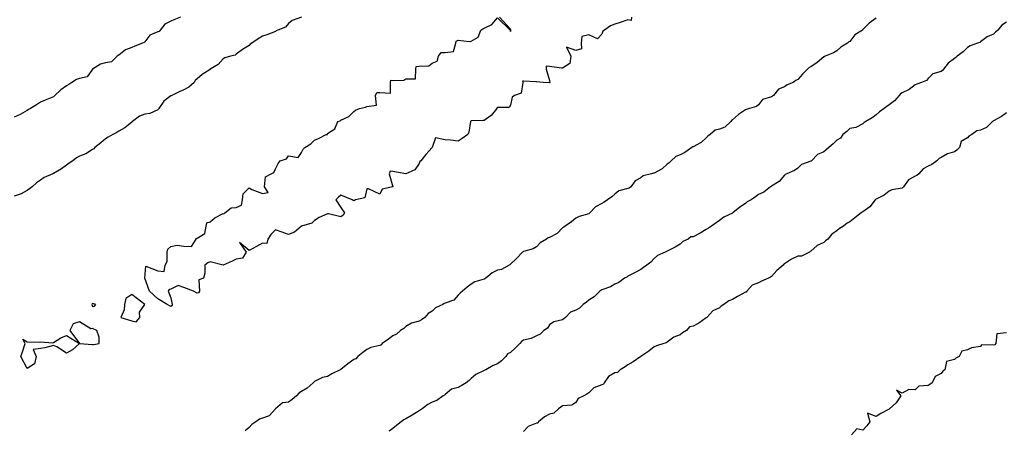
# Model space of a CAD drawing. Header units: inches. Extents: x 158323 to 160611, y 432808 to 437248.
# Tile 87 of 228: x 159372 to 159410, y 436745 to 436761. Entities that reach past the tile are written whole.
import ezdxf

# ---------------------------------------------------------------- set-up
doc = ezdxf.new("R2010")
doc.units = ezdxf.units.IN
doc.header["$MEASUREMENT"] = 0
for name, color, linetype, lineweight in [('Hoogtelijn-bestaand 10.00 M', 7, 'Continuous', 15), ('Hoogtelijn-bestaand 11.00 M', 7, 'Continuous', 15), ('Hoogtelijn-bestaand 12.00 M', 7, 'Continuous', 15), ('Hoogtelijn-bestaand 8.00 M', 7, 'Continuous', 15), ('Hoogtelijn-bestaand 9.00 M', 7, 'Continuous', 15)]:
    doc.layers.add(name, color=color, linetype=linetype, lineweight=lineweight)

msp = doc.modelspace()

# ---------------------------------------------------------------- linework, layer by layer
at = {"layer": 'Hoogtelijn-bestaand 10.00 M', "color": 252, "linetype": 'Continuous', "lineweight": 25}
for points in [[(159378.115, 436761.25, 10), (159377.86, 436761.14, 10), (159377.75, 436761.096, 10), (159377.517, 436760.983, 10), (159377.341, 436760.75, 10), (159377.297, 436760.703, 10), (159377.25, 436760.678, 10), (159376.943, 436760.557, 10), (159376.75, 436760.3, 10), (159376.723, 436760.278, 10), (159376.666, 436760.25, 10), (159376.368, 436760.132, 10), (159376.25, 436760.09, 10), (159376.01, 436759.99, 10), (159375.75, 436759.794, 10), (159375.727, 436759.773, 10), (159375.688, 436759.75, 10), (159375.468, 436759.532, 10), (159375.25, 436759.492, 10), (159375.054, 436759.446, 10), (159374.75, 436759.253, 10), (159374.748, 436759.252, 10), (159374.747, 436759.25, 10), (159374.537, 436758.963, 10), (159374.25, 436758.897, 10), (159374.138, 436758.862, 10), (159373.959, 436758.75, 10), (159373.838, 436758.662, 10), (159373.75, 436758.612, 10), (159373.534, 436758.466, 10), (159373.308, 436758.25, 10), (159373.279, 436758.221, 10), (159373.25, 436758.197, 10), (159372.935, 436758.065, 10), (159372.75, 436757.989, 10), (159372.608, 436757.892, 10), (159372.375, 436757.75, 10), (159372.294, 436757.706, 10), (159372.25, 436757.67, 10), (159371.977, 436757.523, 10), (159371.75, 436757.414, 10)], [(159409.75, 436761.048, 10), (159409.565, 436760.935, 10), (159409.419, 436760.75, 10), (159409.33, 436760.67, 10), (159409.25, 436760.591, 10), (159409.01, 436760.49, 10), (159408.75, 436760.3, 10), (159408.721, 436760.279, 10), (159408.636, 436760.25, 10), (159408.357, 436760.143, 10), (159408.25, 436760.083, 10), (159408.083, 436759.917, 10), (159407.861, 436759.75, 10), (159407.8, 436759.701, 10), (159407.75, 436759.669, 10), (159407.514, 436759.487, 10), (159407.339, 436759.25, 10), (159407.294, 436759.206, 10), (159407.25, 436759.167, 10), (159406.925, 436759.075, 10), (159406.75, 436758.898, 10), (159406.685, 436758.815, 10), (159406.492, 436758.75, 10), (159406.315, 436758.685, 10), (159406.25, 436758.653, 10), (159406.019, 436758.481, 10), (159405.75, 436758.349, 10), (159405.688, 436758.312, 10), (159405.633, 436758.25, 10), (159405.455, 436758.045, 10), (159405.25, 436757.886, 10), (159405.169, 436757.831, 10), (159405.06, 436757.75, 10), (159404.878, 436757.622, 10), (159404.75, 436757.508, 10), (159404.602, 436757.398, 10), (159404.365, 436757.25, 10), (159404.292, 436757.208, 10), (159404.25, 436757.162, 10), (159403.974, 436757.026, 10), (159403.75, 436756.979, 10), (159403.632, 436756.868, 10), (159403.474, 436756.75, 10), (159403.384, 436756.616, 10), (159403.25, 436756.536, 10), (159403.108, 436756.392, 10), (159402.942, 436756.25, 10), (159402.839, 436756.161, 10), (159402.75, 436756.093, 10), (159402.513, 436755.987, 10), (159402.284, 436755.75, 10), (159402.264, 436755.736, 10), (159402.25, 436755.731, 10), (159401.891, 436755.609, 10), (159401.75, 436755.459, 10), (159401.625, 436755.375, 10), (159401.337, 436755.25, 10), (159401.273, 436755.227, 10), (159401.25, 436755.194, 10), (159401.043, 436754.958, 10), (159400.75, 436754.778, 10), (159400.735, 436754.765, 10), (159400.705, 436754.75, 10), (159400.449, 436754.551, 10), (159400.25, 436754.458, 10), (159400.133, 436754.367, 10), (159399.968, 436754.25, 10), (159399.821, 436754.179, 10), (159399.75, 436754.118, 10), (159399.532, 436753.968, 10), (159399.269, 436753.75, 10), (159399.26, 436753.74, 10), (159399.25, 436753.737, 10), (159398.916, 436753.584, 10), (159398.75, 436753.455, 10), (159398.625, 436753.375, 10), (159398.456, 436753.25, 10), (159398.329, 436753.171, 10), (159398.25, 436753.118, 10), (159398.019, 436752.981, 10), (159397.75, 436752.841, 10), (159397.662, 436752.839, 10), (159397.56, 436752.75, 10), (159397.346, 436752.654, 10), (159397.25, 436752.552, 10), (159397.062, 436752.438, 10), (159396.75, 436752.282, 10), (159396.732, 436752.269, 10), (159396.681, 436752.25, 10), (159396.384, 436752.116, 10), (159396.25, 436752.007, 10), (159396.131, 436751.87, 10), (159395.969, 436751.75, 10), (159395.842, 436751.658, 10), (159395.75, 436751.589, 10), (159395.524, 436751.476, 10), (159395.25, 436751.334, 10), (159395.207, 436751.293, 10), (159395.118, 436751.25, 10), (159394.906, 436751.094, 10), (159394.75, 436751.019, 10), (159394.582, 436750.918, 10), (159394.25, 436750.81, 10), (159394.215, 436750.785, 10), (159394.172, 436750.75, 10), (159393.961, 436750.539, 10), (159393.75, 436750.408, 10), (159393.665, 436750.335, 10), (159393.537, 436750.25, 10), (159393.392, 436750.108, 10), (159393.25, 436750.031, 10), (159393.045, 436749.955, 10), (159392.862, 436749.75, 10), (159392.798, 436749.702, 10), (159392.75, 436749.664, 10), (159392.412, 436749.588, 10), (159392.25, 436749.467, 10), (159392.166, 436749.334, 10), (159392.033, 436749.25, 10), (159391.888, 436749.112, 10), (159391.75, 436749.051, 10), (159391.55, 436748.95, 10), (159391.25, 436748.874, 10), (159391.17, 436748.83, 10), (159391.105, 436748.75, 10), (159390.929, 436748.571, 10), (159390.75, 436748.411, 10), (159390.637, 436748.363, 10), (159390.568, 436748.25, 10), (159390.412, 436748.088, 10), (159390.25, 436747.979, 10), (159390.086, 436747.914, 10), (159389.807, 436747.75, 10), (159389.771, 436747.729, 10), (159389.75, 436747.718, 10), (159389.429, 436747.571, 10), (159389.25, 436747.415, 10), (159389.165, 436747.335, 10), (159389.058, 436747.25, 10), (159388.869, 436747.132, 10), (159388.75, 436747.069, 10), (159388.493, 436747.007, 10), (159388.25, 436746.804, 10), (159388.223, 436746.777, 10), (159388.179, 436746.75, 10), (159387.926, 436746.574, 10), (159387.75, 436746.508, 10), (159387.588, 436746.412, 10), (159387.365, 436746.25, 10), (159387.3, 436746.2, 10), (159387.25, 436746.175, 10), (159386.985, 436746.015, 10), (159386.75, 436745.869, 10), (159386.666, 436745.834, 10), (159386.571, 436745.75, 10), (159386.385, 436745.615, 10), (159386.25, 436745.497, 10), (159386.107, 436745.393, 10)]]:
    msp.add_polyline3d(points, dxfattribs=at)
at = {"layer": 'Hoogtelijn-bestaand 11.00 M', "color": 252, "linetype": 'Continuous', "lineweight": 25}
for points in [[(159382.75, 436761.247, 11), (159382.387, 436761.113, 11), (159382.25, 436761.004, 11), (159382.134, 436760.866, 11), (159381.845, 436760.75, 11), (159381.783, 436760.717, 11), (159381.75, 436760.7, 11), (159381.428, 436760.572, 11), (159381.25, 436760.516, 11), (159381.087, 436760.413, 11), (159380.852, 436760.25, 11), (159380.79, 436760.21, 11), (159380.75, 436760.162, 11), (159380.494, 436760.006, 11), (159380.25, 436759.835, 11), (159380.207, 436759.793, 11), (159380.031, 436759.75, 11), (159379.817, 436759.683, 11), (159379.75, 436759.653, 11), (159379.56, 436759.44, 11), (159379.255, 436759.25, 11), (159379.252, 436759.248, 11), (159379.25, 436759.247, 11), (159378.943, 436759.057, 11), (159378.75, 436758.882, 11), (159378.682, 436758.818, 11), (159378.635, 436758.75, 11), (159378.436, 436758.565, 11), (159378.25, 436758.47, 11), (159378.096, 436758.404, 11), (159377.78, 436758.25, 11), (159377.761, 436758.239, 11), (159377.75, 436758.232, 11), (159377.472, 436758.028, 11), (159377.292, 436757.75, 11), (159377.271, 436757.729, 11), (159377.25, 436757.703, 11), (159376.945, 436757.555, 11), (159376.75, 436757.534, 11), (159376.54, 436757.46, 11), (159376.281, 436757.25, 11), (159376.265, 436757.235, 11), (159376.25, 436757.222, 11), (159375.987, 436757.013, 11), (159375.75, 436756.877, 11), (159375.675, 436756.825, 11), (159375.527, 436756.75, 11), (159375.344, 436756.656, 11), (159375.25, 436756.584, 11), (159375.065, 436756.435, 11), (159374.838, 436756.25, 11), (159374.796, 436756.204, 11), (159374.75, 436756.182, 11), (159374.489, 436756.011, 11), (159374.25, 436755.921, 11), (159374.137, 436755.864, 11), (159373.988, 436755.75, 11), (159373.848, 436755.652, 11), (159373.75, 436755.58, 11), (159373.565, 436755.435, 11), (159373.25, 436755.26, 11), (159373.242, 436755.258, 11), (159373.227, 436755.25, 11), (159372.892, 436755.108, 11), (159372.75, 436755.002, 11), (159372.598, 436754.902, 11), (159372.431, 436754.75, 11), (159372.331, 436754.669, 11), (159372.25, 436754.612, 11), (159372.021, 436754.479, 11), (159371.75, 436754.398, 11)], [(159404.75, 436761.205, 11), (159404.487, 436761.013, 11), (159404.25, 436760.769, 11), (159404.238, 436760.762, 11), (159404.228, 436760.75, 11), (159403.935, 436760.565, 11), (159403.75, 436760.32, 11), (159403.704, 436760.296, 11), (159403.655, 436760.25, 11), (159403.399, 436760.102, 11), (159403.25, 436759.954, 11), (159403.117, 436759.883, 11), (159402.808, 436759.75, 11), (159402.767, 436759.733, 11), (159402.75, 436759.728, 11), (159402.492, 436759.508, 11), (159402.25, 436759.348, 11), (159402.186, 436759.314, 11), (159402.124, 436759.25, 11), (159401.932, 436759.068, 11), (159401.75, 436758.862, 11), (159401.678, 436758.822, 11), (159401.573, 436758.75, 11), (159401.347, 436758.653, 11), (159401.25, 436758.584, 11), (159401.017, 436758.483, 11), (159400.823, 436758.25, 11), (159400.781, 436758.219, 11), (159400.75, 436758.196, 11), (159400.409, 436758.091, 11), (159400.25, 436757.894, 11), (159400.173, 436757.827, 11), (159399.909, 436757.75, 11), (159399.784, 436757.716, 11), (159399.75, 436757.703, 11), (159399.485, 436757.515, 11), (159399.25, 436757.315, 11), (159399.213, 436757.287, 11), (159399.185, 436757.25, 11), (159398.961, 436757.039, 11), (159398.75, 436756.961, 11), (159398.586, 436756.914, 11), (159398.398, 436756.75, 11), (159398.312, 436756.688, 11), (159398.25, 436756.628, 11), (159398.052, 436756.448, 11), (159397.75, 436756.282, 11), (159397.722, 436756.278, 11), (159397.702, 436756.25, 11), (159397.433, 436756.067, 11), (159397.25, 436755.974, 11), (159397.087, 436755.913, 11), (159396.909, 436755.75, 11), (159396.835, 436755.665, 11), (159396.75, 436755.615, 11), (159396.56, 436755.44, 11), (159396.25, 436755.275, 11), (159396.228, 436755.273, 11), (159396.15, 436755.25, 11), (159395.834, 436755.166, 11), (159395.75, 436755.099, 11), (159395.524, 436754.976, 11), (159395.36, 436754.75, 11), (159395.297, 436754.703, 11), (159395.25, 436754.681, 11), (159394.907, 436754.593, 11), (159394.75, 436754.47, 11), (159394.628, 436754.372, 11), (159394.463, 436754.25, 11), (159394.338, 436754.162, 11), (159394.25, 436754.113, 11), (159394.013, 436753.987, 11), (159393.79, 436753.75, 11), (159393.768, 436753.732, 11), (159393.75, 436753.719, 11), (159393.388, 436753.612, 11), (159393.25, 436753.547, 11), (159393.089, 436753.411, 11), (159392.841, 436753.25, 11), (159392.789, 436753.211, 11), (159392.75, 436753.182, 11), (159392.536, 436752.964, 11), (159392.25, 436752.812, 11), (159392.199, 436752.801, 11), (159392.137, 436752.75, 11), (159391.893, 436752.607, 11), (159391.75, 436752.453, 11), (159391.625, 436752.375, 11), (159391.25, 436752.276, 11), (159391.234, 436752.266, 11), (159391.211, 436752.25, 11), (159390.988, 436752.012, 11), (159390.75, 436751.785, 11), (159390.733, 436751.767, 11), (159390.699, 436751.75, 11), (159390.411, 436751.589, 11), (159390.25, 436751.562, 11), (159390.048, 436751.452, 11), (159389.807, 436751.25, 11), (159389.776, 436751.224, 11), (159389.75, 436751.213, 11), (159389.381, 436751.119, 11), (159389.25, 436751.021, 11), (159389.097, 436750.903, 11), (159388.912, 436750.75, 11), (159388.824, 436750.676, 11), (159388.75, 436750.599, 11), (159388.583, 436750.417, 11), (159388.25, 436750.294, 11), (159388.217, 436750.283, 11), (159388.161, 436750.25, 11), (159387.876, 436750.124, 11), (159387.75, 436749.994, 11), (159387.604, 436749.896, 11), (159387.472, 436749.75, 11), (159387.347, 436749.653, 11), (159387.25, 436749.607, 11), (159386.966, 436749.534, 11), (159386.75, 436749.402, 11), (159386.668, 436749.332, 11), (159386.535, 436749.25, 11), (159386.385, 436749.115, 11), (159386.25, 436749.051, 11), (159386.078, 436748.922, 11), (159385.845, 436748.75, 11), (159385.795, 436748.705, 11), (159385.75, 436748.68, 11), (159385.403, 436748.597, 11), (159385.25, 436748.527, 11), (159385.094, 436748.406, 11), (159384.906, 436748.25, 11), (159384.831, 436748.169, 11), (159384.75, 436748.135, 11), (159384.529, 436747.971, 11), (159384.25, 436747.763, 11), (159384.241, 436747.759, 11), (159384.23, 436747.75, 11), (159383.91, 436747.59, 11), (159383.75, 436747.487, 11), (159383.549, 436747.451, 11), (159383.25, 436747.292, 11), (159383.228, 436747.272, 11), (159383.202, 436747.25, 11), (159382.962, 436747.038, 11), (159382.75, 436746.913, 11), (159382.653, 436746.847, 11), (159382.56, 436746.75, 11), (159382.386, 436746.614, 11), (159382.25, 436746.51, 11), (159382.022, 436746.479, 11), (159381.75, 436746.25, 11), (159381.516, 436745.984, 11), (159381.25, 436745.899, 11), (159381.146, 436745.854, 11), (159381.005, 436745.75, 11), (159380.846, 436745.654, 11), (159380.75, 436745.534, 11), (159380.594, 436745.406, 11)]]:
    msp.add_polyline3d(points, dxfattribs=at)
at = {"layer": 'Hoogtelijn-bestaand 12.00 M', "color": 252, "linetype": 'Continuous', "lineweight": 25}
msp.add_polyline3d([(159395.386, 436761.25, 12), (159395.38, 436761.12, 12), (159395.25, 436761.143, 12), (159394.953, 436761.047, 12), (159394.75, 436760.972, 12), (159394.588, 436760.912, 12), (159394.35, 436760.75, 12), (159394.295, 436760.705, 12), (159394.25, 436760.6, 12), (159394.083, 436760.417, 12), (159393.75, 436760.566, 12), (159393.489, 436760.511, 12), (159393.457, 436760.25, 12), (159393.468, 436760.032, 12), (159393.25, 436759.976, 12), (159392.9, 436760.1, 12), (159393.061, 436759.75, 12), (159393.024, 436759.476, 12), (159392.75, 436759.29, 12), (159392.708, 436759.292, 12), (159392.25, 436759.357, 12), (159392.125, 436759.375, 12), (159392.125, 436759.25, 12), (159392.25, 436758.821, 12), (159392.264, 436758.75, 12), (159392.256, 436758.744, 12), (159392.25, 436758.733, 12), (159392, 436758.75, 12), (159391.75, 436758.776, 12), (159391.725, 436758.775, 12), (159391.25, 436758.798, 12), (159391.21, 436758.79, 12), (159391.222, 436758.75, 12), (159391.165, 436758.336, 12), (159390.9, 436758.25, 12), (159390.818, 436758.182, 12), (159390.75, 436757.875, 12), (159390.708, 436757.792, 12), (159390.25, 436757.792, 12), (159390.229, 436757.771, 12), (159390.228, 436757.75, 12), (159390.018, 436757.482, 12), (159389.75, 436757.292, 12), (159389.71, 436757.29, 12), (159389.25, 436757.271, 12), (159389.23, 436757.27, 12), (159389.225, 436757.25, 12), (159389.163, 436756.837, 12), (159389.117, 436756.75, 12), (159388.903, 436756.597, 12), (159388.75, 436756.5, 12), (159388.461, 436756.539, 12), (159388.25, 436756.55, 12), (159387.875, 436756.625, 12), (159387.75, 436756.25, 12), (159387.507, 436755.994, 12), (159387.318, 436755.75, 12), (159387.28, 436755.72, 12), (159387.25, 436755.643, 12), (159387.093, 436755.407, 12), (159386.75, 436755.25, 12), (159386.25, 436755.339, 12), (159386.146, 436755.354, 12), (159386.103, 436755.25, 12), (159386.25, 436754.75, 12), (159385.843, 436754.657, 12), (159385.75, 436754.464, 12), (159385.321, 436754.679, 12), (159385.25, 436754.679, 12), (159385.169, 436754.331, 12), (159384.821, 436754.25, 12), (159384.773, 436754.227, 12), (159384.75, 436754.211, 12), (159384.688, 436754.25, 12), (159384.25, 436754.425, 12), (159384.16, 436754.34, 12), (159384.066, 436754.25, 12), (159384.25, 436753.958, 12), (159384.397, 436753.75, 12), (159384.339, 436753.661, 12), (159384.25, 436753.603, 12), (159383.789, 436753.711, 12), (159383.75, 436753.714, 12), (159383.425, 436753.575, 12), (159383.25, 436753.458, 12), (159383.141, 436753.359, 12), (159382.75, 436753.25, 12), (159382.487, 436753.013, 12), (159382.25, 436752.929, 12), (159381.972, 436753.028, 12), (159381.75, 436753.107, 12), (159381.571, 436752.929, 12), (159381.456, 436752.75, 12), (159381.417, 436752.583, 12), (159381.25, 436752.591, 12), (159381.029, 436752.471, 12), (159380.75, 436752.318, 12), (159380.375, 436752.625, 12), (159380.625, 436752.25, 12), (159380.487, 436752.013, 12), (159380.25, 436751.985, 12), (159380.09, 436751.91, 12), (159379.75, 436751.75, 12), (159379.25, 436751.875, 12), (159379.159, 436751.841, 12), (159379.05, 436751.75, 12), (159379.05, 436751.45, 12), (159379, 436751.25, 12), (159378.812, 436751.188, 12), (159378.838, 436750.75, 12), (159378.81, 436750.69, 12), (159378.75, 436750.679, 12), (159378.614, 436750.75, 12), (159378.25, 436750.898, 12), (159378.028, 436750.972, 12), (159377.75, 436750.833, 12), (159377.679, 436750.821, 12), (159377.639, 436750.75, 12), (159377.75, 436750.5, 12), (159377.795, 436750.25, 12), (159377.794, 436750.206, 12), (159377.75, 436750.167, 12), (159377.607, 436750.25, 12), (159377.25, 436750.458, 12), (159376.932, 436750.75, 12), (159376.75, 436751.25, 12), (159376.789, 436751.711, 12), (159377.25, 436751.536, 12), (159377.487, 436751.513, 12), (159377.531, 436751.75, 12), (159377.604, 436751.896, 12), (159377.604, 436752.25, 12), (159377.637, 436752.363, 12), (159377.75, 436752.469, 12), (159377.987, 436752.513, 12), (159378.25, 436752.477, 12), (159378.536, 436752.464, 12), (159378.711, 436752.75, 12), (159378.722, 436752.778, 12), (159378.75, 436752.783, 12), (159379.042, 436752.958, 12), (159379.1, 436753.25, 12), (159379.13, 436753.37, 12), (159379.25, 436753.408, 12), (159379.436, 436753.564, 12), (159379.75, 436753.728, 12), (159379.778, 436753.722, 12), (159379.812, 436753.75, 12), (159380.055, 436753.945, 12), (159380.25, 436753.956, 12), (159380.458, 436754.042, 12), (159380.488, 436754.25, 12), (159380.521, 436754.479, 12), (159380.75, 436754.708, 12), (159380.85, 436754.65, 12), (159381.25, 436754.5, 12), (159381.472, 436754.528, 12), (159381.337, 436754.75, 12), (159381.37, 436755.13, 12), (159381.583, 436755.25, 12), (159381.695, 436755.305, 12), (159381.75, 436755.438, 12), (159381.859, 436755.641, 12), (159381.929, 436755.75, 12), (159382.175, 436755.825, 12), (159382.25, 436755.938, 12), (159382.625, 436755.875, 12), (159382.75, 436756.062, 12), (159382.81, 436756.19, 12), (159382.875, 436756.25, 12), (159383.105, 436756.395, 12), (159383.25, 436756.531, 12), (159383.402, 436756.598, 12), (159383.688, 436756.75, 12), (159383.742, 436756.758, 12), (159383.75, 436756.792, 12), (159384.025, 436756.975, 12), (159384.143, 436757.25, 12), (159384.225, 436757.275, 12), (159384.25, 436757.308, 12), (159384.561, 436757.439, 12), (159384.75, 436757.639, 12), (159384.819, 436757.681, 12), (159384.972, 436757.75, 12), (159385.201, 436757.799, 12), (159385.25, 436757.828, 12), (159385.625, 436757.875, 12), (159385.588, 436758.25, 12), (159385.636, 436758.364, 12), (159385.75, 436758.358, 12), (159386.162, 436758.338, 12), (159386.162, 436758.75, 12), (159386.169, 436758.831, 12), (159386.25, 436758.825, 12), (159386.663, 436758.837, 12), (159386.75, 436758.88, 12), (159387.112, 436758.888, 12), (159387.128, 436759.25, 12), (159387.138, 436759.362, 12), (159387.25, 436759.365, 12), (159387.62, 436759.38, 12), (159387.75, 436759.491, 12), (159387.939, 436759.561, 12), (159388, 436759.75, 12), (159388.104, 436759.896, 12), (159388.25, 436759.896, 12), (159388.565, 436759.935, 12), (159388.655, 436760.25, 12), (159388.669, 436760.332, 12), (159388.75, 436760.364, 12), (159389.185, 436760.315, 12), (159389.25, 436760.333, 12), (159389.52, 436760.48, 12), (159389.62, 436760.75, 12), (159389.695, 436760.805, 12), (159389.75, 436760.821, 12), (159390.038, 436760.962, 12), (159390.25, 436761.22, 12), (159390.734, 436760.75, 12), (159390.75, 436760.7, 12), (159390.767, 436760.733, 12), (159390.772, 436760.75, 12), (159390.75, 436760.792, 12), (159390.327, 436761.25, 12)], dxfattribs=at)
for points in [[(159375.833, 436749.75, 12), (159376.25, 436749.619, 12), (159376.422, 436749.578, 12), (159376.562, 436749.75, 12), (159376.55, 436749.95, 12), (159376.75, 436750.25, 12), (159376.25, 436750.625, 12), (159376.025, 436750.475, 12), (159375.969, 436750.25, 12), (159375.956, 436750.044, 12)], [(159374.721, 436750.25, 12), (159374.75, 436750.167, 12), (159374.821, 436750.179, 12), (159374.875, 436750.25, 12), (159374.75, 436750.279, 12), (159374.728, 436750.272, 12)], [(159372, 436748.25, 12), (159372.067, 436748.433, 12), (159372.163, 436748.75, 12), (159372.083, 436748.917, 12), (159372.25, 436748.812, 12), (159372.702, 436748.799, 12), (159372.75, 436748.812, 12), (159373.227, 436748.773, 12), (159373.25, 436748.795, 12), (159373.528, 436748.972, 12), (159373.75, 436749.058, 12), (159374.25, 436748.75, 12), (159374.75, 436748.717, 12), (159374.786, 436748.714, 12), (159375, 436748.75, 12), (159375, 436749, 12), (159374.917, 436749.25, 12), (159374.75, 436749.333, 12), (159374.688, 436749.312, 12), (159374.25, 436749.583, 12), (159374, 436749.5, 12), (159373.882, 436749.25, 12), (159374.25, 436748.75, 12), (159373.985, 436748.515, 12), (159373.75, 436748.386, 12), (159373.375, 436748.625, 12), (159373.25, 436748.679, 12), (159372.917, 436748.583, 12), (159372.75, 436748.562, 12), (159372.472, 436748.528, 12), (159372.594, 436748.25, 12), (159372.525, 436747.975, 12), (159372.25, 436747.792, 12)]]:
    msp.add_polyline3d(points, close=True, dxfattribs=at)
at = {"layer": 'Hoogtelijn-bestaand 8.00 M', "color": 252, "linetype": 'Continuous', "lineweight": 25}
msp.add_polyline3d([(159409.75, 436749.167, 8), (159409.38, 436749.12, 8), (159409.341, 436748.75, 8), (159409.297, 436748.703, 8), (159409.25, 436748.683, 8), (159408.794, 436748.706, 8), (159408.75, 436748.643, 8), (159408.409, 436748.591, 8), (159408.25, 436748.511, 8), (159408.04, 436748.46, 8), (159407.937, 436748.25, 8), (159407.804, 436748.196, 8), (159407.75, 436748.143, 8), (159407.443, 436748.057, 8), (159407.388, 436747.75, 8), (159407.308, 436747.693, 8), (159407.25, 436747.605, 8), (159407.011, 436747.489, 8), (159406.904, 436747.25, 8), (159406.812, 436747.189, 8), (159406.75, 436747.147, 8), (159406.386, 436747.114, 8), (159406.25, 436746.984, 8), (159406.011, 436746.989, 8), (159405.75, 436746.852, 8), (159405.536, 436746.964, 8), (159405.701, 436746.75, 8), (159405.52, 436746.481, 8), (159405.271, 436746.25, 8), (159405.258, 436746.242, 8), (159405.25, 436746.239, 8), (159404.928, 436746.072, 8), (159404.75, 436745.955, 8), (159404.42, 436746.08, 8), (159404.518, 436745.75, 8), (159404.398, 436745.602, 8), (159404.25, 436745.438, 8), (159404.013, 436745.487, 8), (159403.816, 436745.25, 8)], dxfattribs=at)
at = {"layer": 'Hoogtelijn-bestaand 9.00 M', "color": 252, "linetype": 'Continuous', "lineweight": 25}
msp.add_polyline3d([(159409.75, 436757.586, 9), (159409.553, 436757.447, 9), (159409.25, 436757.278, 9), (159409.235, 436757.265, 9), (159409.216, 436757.25, 9), (159408.983, 436757.017, 9), (159408.75, 436756.919, 9), (159408.606, 436756.894, 9), (159408.419, 436756.75, 9), (159408.309, 436756.691, 9), (159408.25, 436756.627, 9), (159408.016, 436756.484, 9), (159407.942, 436756.25, 9), (159407.847, 436756.153, 9), (159407.75, 436756.09, 9), (159407.487, 436756.013, 9), (159407.25, 436755.878, 9), (159407.171, 436755.829, 9), (159407.073, 436755.75, 9), (159406.891, 436755.61, 9), (159406.75, 436755.537, 9), (159406.56, 436755.44, 9), (159406.384, 436755.25, 9), (159406.316, 436755.184, 9), (159406.25, 436755.159, 9), (159405.988, 436755.012, 9), (159405.802, 436754.75, 9), (159405.781, 436754.719, 9), (159405.75, 436754.702, 9), (159405.361, 436754.639, 9), (159405.25, 436754.582, 9), (159405.068, 436754.432, 9), (159404.75, 436754.274, 9), (159404.734, 436754.266, 9), (159404.723, 436754.25, 9), (159404.516, 436753.984, 9), (159404.25, 436753.797, 9), (159404.219, 436753.782, 9), (159404.183, 436753.75, 9), (159403.933, 436753.567, 9), (159403.75, 436753.414, 9), (159403.64, 436753.361, 9), (159403.503, 436753.25, 9), (159403.35, 436753.15, 9), (159403.25, 436753.065, 9), (159403.062, 436752.938, 9), (159402.902, 436752.75, 9), (159402.816, 436752.684, 9), (159402.75, 436752.618, 9), (159402.49, 436752.51, 9), (159402.25, 436752.288, 9), (159402.231, 436752.269, 9), (159402.199, 436752.25, 9), (159401.9, 436752.1, 9), (159401.75, 436752.096, 9), (159401.513, 436751.987, 9), (159401.25, 436751.797, 9), (159401.214, 436751.787, 9), (159401.188, 436751.75, 9), (159400.955, 436751.545, 9), (159400.75, 436751.318, 9), (159400.706, 436751.294, 9), (159400.638, 436751.25, 9), (159400.366, 436751.134, 9), (159400.25, 436751.079, 9), (159400.012, 436750.988, 9), (159399.804, 436750.75, 9), (159399.779, 436750.721, 9), (159399.75, 436750.712, 9), (159399.443, 436750.557, 9), (159399.25, 436750.433, 9), (159399.114, 436750.386, 9), (159398.924, 436750.25, 9), (159398.816, 436750.184, 9), (159398.75, 436750.124, 9), (159398.498, 436750.002, 9), (159398.267, 436749.75, 9), (159398.257, 436749.743, 9), (159398.25, 436749.738, 9), (159397.964, 436749.536, 9), (159397.75, 436749.419, 9), (159397.606, 436749.394, 9), (159397.492, 436749.25, 9), (159397.345, 436749.155, 9), (159397.25, 436749.085, 9), (159397.002, 436748.998, 9), (159396.75, 436748.8, 9), (159396.718, 436748.782, 9), (159396.63, 436748.75, 9), (159396.338, 436748.662, 9), (159396.25, 436748.62, 9), (159396.047, 436748.453, 9), (159395.75, 436748.253, 9), (159395.748, 436748.252, 9), (159395.745, 436748.25, 9), (159395.454, 436748.046, 9), (159395.25, 436747.938, 9), (159395.144, 436747.856, 9), (159394.956, 436747.75, 9), (159394.852, 436747.648, 9), (159394.75, 436747.63, 9), (159394.51, 436747.49, 9), (159394.336, 436747.25, 9), (159394.308, 436747.193, 9), (159394.25, 436747.174, 9), (159393.949, 436747.051, 9), (159393.75, 436746.859, 9), (159393.682, 436746.818, 9), (159393.562, 436746.75, 9), (159393.348, 436746.652, 9), (159393.25, 436746.49, 9), (159393.106, 436746.394, 9), (159392.75, 436746.365, 9), (159392.679, 436746.321, 9), (159392.591, 436746.25, 9), (159392.409, 436746.091, 9), (159392.25, 436746.043, 9), (159392.058, 436745.942, 9), (159391.821, 436745.75, 9), (159391.794, 436745.706, 9), (159391.75, 436745.698, 9), (159391.426, 436745.574, 9), (159391.25, 436745.384, 9)], dxfattribs=at)

doc.saveas('drawing.dxf')
